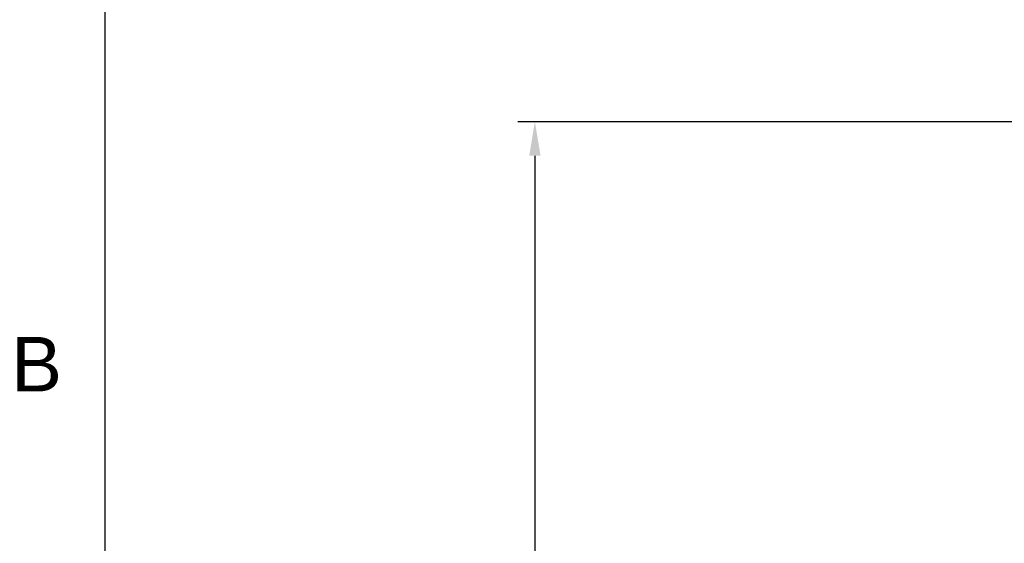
# Model space of a CAD drawing. Header units: millimetres. Extents: x 3128 to 4464, y 361 to 1027.
# Tile 12 of 19: x 3131 to 3204, y 876 to 915. Entities that reach past the tile are written whole.
import ezdxf

# ---------------------------------------------------------------- set-up
doc = ezdxf.new("R2010")
doc.units = ezdxf.units.MM
doc.header["$LTSCALE"] = 0.1
doc.layers.add('DIM', color=3, linetype='Continuous')
doc.styles.get("Standard").update_dxf_attribs({"font": 'arial_0.ttf'})
doc.dimstyles.new('ISO-25', dxfattribs={"dimtxt": 2.5, "dimasz": 2.5, "dimexe": 1.25, "dimexo": 0.625, "dimtad": 1, "dimtxsty": 'Standard', "dimcen": 2.5, "dimadec": 0, "dimazin": 0, "dimtfac": 1, "dimtmove": 0, "dimatfit": 3, "dimfxl": 1, "dimarcsym": 0})

# ---------------------------------------------------------------- blocks, each defined once
blk = doc.blocks.new('*D146')
at = {"layer": 'Defpoints', "color": 0, "transparency": 16777216}
for p in [(3229.939, 907.135), (3169.203, 836.135), (3184.28, 836.135)]:
    blk.add_point(p, dxfattribs=at)
at = {"layer": 'DIM', "color": 0, "lineweight": -2, "transparency": 16777216}
for p, q in [((3229.314, 907.135), (3167.953, 907.135)), ((3169.203, 904.635), (3169.203, 838.635)), ((3183.655, 836.135), (3167.953, 836.135))]:
    blk.add_line(p, q, dxfattribs=at)
at = {"layer": 'DIM', "color": 0, "transparency": 16777216}
for points in [[(3168.786, 904.635), (3169.62, 904.635), (3169.203, 907.135)], [(3168.786, 838.635), (3169.62, 838.635), (3169.203, 836.135)]]:
    blk.add_solid(points, dxfattribs=at)
at = {"layer": 'DIM', "color": 0, "transparency": 16777216, "insert": (3167.323, 871.635), "char_height": 2.5, "attachment_point": 5, "rotation": 90}
blk.add_mtext('71', dxfattribs=at)

msp = doc.modelspace()

# ---------------------------------------------------------------- linework, layer by layer
msp.add_line((3137.647, 972.432), (3137.647, 695.432))
for centre, start, end in [((3304.899, 914.811), 346.72982, 346.72982), ((3305.4, 914.629), 343.19785, 343.19785)]:
    msp.add_arc(centre, 112, start, end)

# ---------------------------------------------------------------- texts
at = {"insert": (3132.647, 889.332), "char_height": 4, "attachment_point": 5}
msp.add_mtext_dynamic_manual_height_columns('B', width=10, gutter_width=12.5, heights=[0], dxfattribs=at)

# ---------------------------------------------------------------- dimensions: what is measured, and where the dimension line sits
at = {"layer": 'DIM'}
dim = msp.add_linear_dim(base=(3169.203, 836.135), p1=(3229.939, 907.135), p2=(3184.28, 836.135), angle=90, dimstyle='ISO-25', dxfattribs=at)
dim.commit()
dim.dimension.update_dxf_attribs({"geometry": '*D146', "text_midpoint": (3167.323, 871.635)})

doc.saveas('drawing.dxf')
